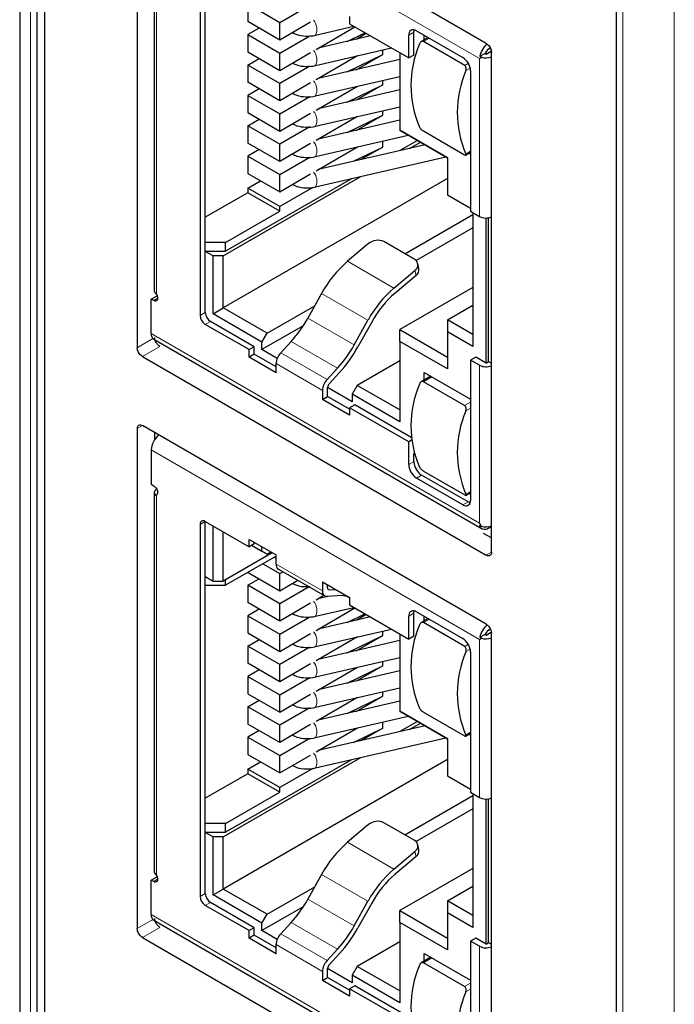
# Model space of a CAD drawing. Header units: millimetres. Extents: x 5 to 418, y 2 to 292.
# Tile 15 of 26: x 229 to 242, y 76 to 95. Entities that reach past the tile are written whole.
import ezdxf

# ---------------------------------------------------------------- set-up
doc = ezdxf.new("R2010")
doc.units = ezdxf.units.MM

msp = doc.modelspace()

# ---------------------------------------------------------------- linework, layer by layer
at = {"color": 7, "linetype": 'Continuous', "lineweight": 25}
for p, q in [((229.431, 114.093), (229.431, 67.222)), ((229.76, 113.506), (229.76, 67.094)), ((229.908, 113.592), (229.908, 67.18)), ((240.897, 60.665), (240.897, 107.077)), ((231.69, 98.617), (231.69, 89.014)), ((238.397, 94.859), (231.789, 98.674)), ((232.016, 97.393), (232.016, 90.106)), ((232.997, 89.691), (232.997, 96.836)), ((232.898, 96.779), (232.898, 89.634)), ((233.814, 95.61), (233.814, 95.278)), ((234.428, 95.255), (233.814, 95.61)), ((234.991, 95.581), (234.428, 95.255)), ((235.769, 95.379), (235.769, 95.236)), ((234.428, 94.924), (233.814, 95.278)), ((234.032, 95.153), (233.814, 95.027)), ((235.02, 95.266), (234.428, 94.924)), ((234.428, 94.924), (234.428, 95.255)), ((235.118, 95.017), (235.853, 95.187)), ((235.125, 94.743), (235.873, 95.176)), ((235.769, 95.236), (236.907, 94.579)), ((233.814, 95.027), (233.814, 94.695)), ((233.814, 95.027), (234.428, 94.672)), ((234.428, 94.672), (235.005, 95.006)), ((236.175, 95.002), (235.169, 94.769)), ((235.725, 94.898), (236.066, 95.065)), ((236.091, 95.05), (235.896, 94.937)), ((236.907, 94.579), (236.907, 95.016)), ((237.006, 94.636), (237.006, 95.073)), ((237.056, 95.102), (237.947, 94.587)), ((237.283, 94.971), (237.147, 94.892)), ((237.204, 94.925), (237.204, 95.016)), ((235.118, 94.434), (236.574, 94.771)), ((237.982, 94.436), (237.19, 94.894)), ((238.423, 94.739), (238.475, 94.769)), ((238.442, 94.753), (238.473, 94.771)), ((233.814, 94.695), (234.428, 94.341)), ((233.814, 94.444), (234.032, 94.57)), ((234.428, 94.341), (235.02, 94.683)), ((234.428, 94.341), (234.428, 94.672)), ((235.92, 94.619), (235.125, 94.16)), ((235.725, 94.315), (236.406, 94.649)), ((235.896, 94.354), (236.406, 94.649)), ((236.406, 94.649), (236.406, 94.732)), ((236.734, 94.679), (236.734, 93.193)), ((237.006, 94.636), (236.907, 94.579)), ((238.273, 94.613), (238.368, 94.667)), ((238.304, 94.594), (238.273, 94.613)), ((238.368, 94.667), (238.392, 94.653)), ((238.392, 94.653), (238.494, 94.712)), ((238.392, 94.653), (238.392, 94.703)), ((238.496, 85.085), (238.496, 94.688)), ((233.814, 94.444), (233.814, 94.112)), ((234.428, 94.089), (233.814, 94.444)), ((235.005, 94.423), (234.428, 94.089)), ((236.734, 94.548), (235.169, 94.186)), ((235.118, 93.851), (236.734, 94.225)), ((238.095, 94.33), (238.095, 91.635)), ((234.428, 93.758), (233.814, 94.112)), ((235.02, 94.1), (234.428, 93.758)), ((234.428, 93.758), (234.428, 94.089)), ((235.125, 93.577), (235.92, 94.036)), ((235.725, 93.732), (236.406, 94.066)), ((236.406, 94.066), (235.896, 93.771)), ((236.406, 94.066), (236.406, 94.149)), ((234.032, 93.987), (233.814, 93.861)), ((233.814, 93.861), (233.814, 93.529)), ((233.814, 93.861), (234.428, 93.506)), ((234.428, 93.506), (235.005, 93.84)), ((236.734, 93.965), (235.169, 93.603)), ((235.118, 93.268), (236.734, 93.642)), ((233.814, 93.529), (234.428, 93.175)), ((234.428, 93.175), (235.02, 93.517)), ((234.428, 93.175), (234.428, 93.506)), ((235.92, 93.453), (235.125, 92.994)), ((235.725, 93.149), (236.406, 93.483)), ((235.896, 93.188), (236.406, 93.483)), ((236.406, 93.483), (236.406, 93.566)), ((233.814, 93.278), (234.032, 93.404)), ((233.814, 93.278), (233.814, 92.946)), ((234.428, 92.923), (233.814, 93.278)), ((235.005, 93.257), (234.428, 92.923)), ((236.734, 93.382), (235.169, 93.02)), ((235.118, 92.685), (236.899, 93.097)), ((236.734, 93.193), (237.65, 92.664)), ((237.65, 92.664), (236.734, 93.193)), ((236.734, 93.193), (236.734, 93.193)), ((237.188, 93.177), (237.98, 92.72)), ((234.428, 92.592), (233.814, 92.946)), ((235.02, 92.934), (234.428, 92.592)), ((234.428, 92.592), (234.428, 92.923)), ((235.125, 92.411), (235.92, 92.87)), ((237.22, 92.912), (235.169, 92.437)), ((235.847, 92.594), (236.406, 92.868)), ((236.406, 92.868), (235.987, 92.626)), ((236.406, 92.868), (236.406, 92.983)), ((237.076, 92.995), (236.739, 92.801)), ((236.921, 92.843), (237.131, 92.964)), ((234.032, 92.82), (233.814, 92.695)), ((233.814, 92.695), (233.814, 92.363)), ((233.814, 92.695), (234.428, 92.34)), ((234.428, 92.34), (235.005, 92.674)), ((235.118, 92.102), (237.62, 92.681)), ((238.007, 92.712), (238.095, 92.763)), ((238.095, 92.73), (238.066, 92.746)), ((237.65, 92.664), (237.65, 91.949)), ((233.344, 90.777), (235.986, 92.303)), ((233.814, 92.363), (234.428, 92.009)), ((234.428, 92.009), (235.02, 92.351)), ((234.428, 92.009), (234.428, 92.34)), ((237.65, 92.263), (233.344, 89.777)), ((235.804, 92.261), (233.388, 90.866)), ((233.814, 92.08), (234.059, 92.222)), ((233.814, 91.992), (232.997, 91.52)), ((233.814, 92.08), (233.814, 91.992)), ((234.428, 91.726), (233.814, 92.08)), ((234.428, 91.637), (233.814, 91.992)), ((235.062, 92.092), (234.428, 91.726)), ((237.65, 91.949), (238.095, 91.692)), ((237.65, 91.949), (238.095, 91.692)), ((237.65, 91.949), (237.65, 91.949)), ((234.428, 91.637), (234.428, 91.726)), ((233.388, 91.037), (234.428, 91.637)), ((236.83, 90.818), (238.137, 91.573)), ((238.095, 91.635), (238.269, 91.535)), ((238.137, 91.611), (238.137, 89.039)), ((238.392, 88.72), (238.392, 91.506)), ((238.442, 88.749), (238.442, 91.51)), ((238.137, 91.315), (237.049, 90.687)), ((233.388, 91.037), (232.997, 91.037)), ((233.388, 90.866), (233.388, 91.037)), ((236.134, 91.015), (235.73, 90.675)), ((237.021, 90.708), (236.427, 91.051)), ((232.997, 90.866), (233.388, 90.866)), ((233.146, 90.777), (232.997, 90.863)), ((233.146, 89.663), (233.146, 90.777)), ((233.344, 90.777), (233.146, 90.777)), ((233.344, 89.777), (233.344, 90.777)), ((237.104, 90.534), (237.082, 90.632)), ((236.621, 90.16), (237.025, 90.5)), ((237.047, 90.402), (236.644, 90.062)), ((232.057, 90.041), (232.057, 90.048)), ((235.233, 90.058), (234.967, 89.581)), ((238.137, 90.173), (236.734, 89.363)), ((231.958, 89.948), (232.057, 90.006)), ((231.958, 89.288), (231.958, 89.948)), ((232.007, 89.92), (231.958, 89.948)), ((232.077, 89.994), (232.057, 90.006)), ((233.146, 89.663), (233.344, 89.777)), ((234.086, 89.12), (233.146, 89.663)), ((234.185, 89.291), (233.344, 89.777)), ((234.185, 89.291), (235.1, 89.819)), ((237.65, 89.549), (238.137, 89.83)), ((233.839, 88.977), (232.997, 89.463)), ((233.938, 89.034), (233.096, 89.52)), ((235.858, 89.067), (236.123, 89.544)), ((236.195, 89.507), (235.93, 89.03)), ((237.65, 89.549), (237.65, 89.32)), ((238.137, 89.268), (237.65, 89.549)), ((234.879, 89.435), (234.086, 88.977)), ((234.086, 89.12), (234.185, 89.291)), ((236.734, 89.363), (237.65, 88.834)), ((236.734, 89.134), (236.734, 89.363)), ((237.65, 89.32), (237.65, 88.606)), ((238.137, 89.039), (237.65, 89.32)), ((232.008, 89.176), (238.319, 85.533)), ((234.086, 88.977), (234.086, 89.12)), ((234.647, 89.136), (234.447, 88.918)), ((236.734, 89.134), (236.734, 87.591)), ((237.65, 88.606), (236.734, 89.134)), ((233.938, 89.034), (233.839, 88.977)), ((233.839, 88.834), (233.839, 88.977)), ((233.938, 88.891), (233.839, 88.834)), ((233.938, 88.891), (233.938, 89.034)), ((234.358, 88.648), (233.938, 88.891)), ((234.379, 88.808), (234.086, 88.977)), ((231.789, 88.843), (238.397, 85.028)), ((234.358, 88.534), (233.839, 88.834)), ((234.358, 88.534), (234.358, 88.71)), ((236.734, 88.763), (235.918, 88.291)), ((238.194, 88.834), (238.095, 88.777)), ((238.095, 88.777), (238.095, 86.082)), ((238.269, 88.677), (238.095, 88.777)), ((238.392, 88.72), (238.194, 88.834)), ((238.392, 88.72), (238.442, 88.749)), ((238.442, 88.749), (238.496, 88.717)), ((235.338, 88.403), (235.538, 88.621)), ((235.378, 88.322), (235.578, 88.54)), ((237.204, 88.54), (238.095, 88.026)), ((237.204, 88.392), (237.204, 88.54)), ((237.332, 88.466), (237.145, 88.358)), ((237.98, 87.902), (237.188, 88.359)), ((235.249, 88.195), (235.249, 88.02)), ((235.348, 88.077), (235.348, 88.253)), ((235.819, 87.977), (235.348, 88.248)), ((235.918, 88.291), (235.819, 88.12)), ((236.734, 87.82), (235.918, 88.291)), ((235.249, 88.02), (235.348, 88.077)), ((235.769, 87.72), (235.249, 88.02)), ((235.769, 87.834), (235.348, 88.077)), ((235.819, 88.12), (235.819, 87.977)), ((236.734, 87.591), (235.819, 88.12)), ((235.868, 87.92), (235.769, 87.862)), ((235.769, 87.862), (235.769, 87.72)), ((236.907, 87.205), (235.769, 87.862)), ((236.956, 87.292), (235.868, 87.92)), ((231.69, 87.46), (231.69, 77.857)), ((238.397, 83.702), (231.789, 87.517)), ((232.027, 87.246), (232.027, 87.38)), ((236.96, 87.236), (236.907, 87.205)), ((236.907, 86.768), (236.907, 87.205)), ((231.958, 87.05), (231.958, 86.39)), ((237.006, 86.825), (237.006, 86.982)), ((237.19, 86.646), (237.982, 86.188)), ((237.947, 85.996), (237.056, 86.511)), ((238.046, 86.054), (237.155, 86.568)), ((231.958, 86.39), (232.007, 86.362)), ((232.066, 86.295), (232.057, 86.29)), ((232.016, 86.233), (232.016, 78.946)), ((232.057, 86.184), (232.063, 86.187)), ((232.057, 86.176), (232.057, 86.184)), ((238.009, 86.18), (238.095, 86.23)), ((238.095, 86.197), (238.066, 86.213)), ((232.997, 85.676), (233.839, 85.19)), ((232.997, 78.531), (232.997, 85.676)), ((232.898, 85.619), (232.898, 78.474)), ((233.146, 84.533), (233.146, 85.59)), ((238.273, 85.604), (238.304, 85.586)), ((238.442, 85.545), (238.496, 85.576)), ((233.344, 84.533), (233.344, 85.476)), ((233.839, 85.333), (234.358, 85.033)), ((233.839, 85.19), (233.839, 85.333)), ((238.496, 85.36), (238.346, 85.446)), ((233.938, 85.247), (233.839, 85.19)), ((233.888, 85.219), (234.086, 85.104)), ((233.888, 85.219), (234.185, 85.047)), ((233.938, 85.247), (233.938, 85.276)), ((234.086, 85.104), (234.086, 85.19)), ((234.185, 85.047), (234.086, 85.104)), ((234.284, 85.076), (233.344, 84.533)), ((234.358, 85.01), (233.388, 84.45)), ((234.259, 85.09), (234.185, 85.047)), ((234.324, 84.99), (234.358, 84.97)), ((234.358, 84.857), (234.358, 85.033)), ((234.106, 84.864), (234.428, 84.678)), ((234.402, 84.761), (235.293, 84.247)), ((232.997, 84.619), (233.146, 84.533)), ((233.388, 84.45), (233.388, 84.558)), ((233.814, 84.45), (234.032, 84.575)), ((233.819, 84.698), (234.428, 84.347)), ((234.428, 84.678), (234.486, 84.712)), ((234.428, 84.347), (234.428, 84.678)), ((234.428, 84.347), (234.774, 84.547)), ((232.997, 84.45), (233.388, 84.45)), ((233.146, 84.533), (233.344, 84.533)), ((233.814, 84.45), (233.814, 84.118)), ((234.428, 84.095), (233.814, 84.45)), ((234.991, 84.421), (234.428, 84.095)), ((235.249, 84.519), (235.769, 84.219)), ((235.249, 84.519), (235.249, 84.343)), ((235.348, 84.4), (235.348, 84.462)), ((235.378, 84.365), (235.501, 84.373)), ((235.278, 84.255), (235.125, 84.166)), ((235.376, 84.24), (235.169, 84.192)), ((235.538, 84.251), (235.338, 84.237)), ((235.723, 84.234), (235.769, 84.208)), ((235.769, 84.219), (235.769, 84.076)), ((234.428, 83.764), (233.814, 84.118)), ((234.032, 83.992), (233.814, 83.867)), ((235.02, 84.106), (234.428, 83.764)), ((234.428, 83.764), (234.428, 84.095)), ((235.118, 83.857), (235.853, 84.027)), ((235.125, 83.583), (235.873, 84.016)), ((235.769, 84.076), (236.907, 83.419)), ((233.814, 83.867), (233.814, 83.535)), ((233.814, 83.867), (234.428, 83.512)), ((234.428, 83.512), (235.005, 83.846)), ((236.175, 83.842), (235.169, 83.609)), ((235.725, 83.738), (236.066, 83.905)), ((236.091, 83.89), (235.896, 83.777)), ((236.907, 83.419), (236.907, 83.856)), ((237.006, 83.476), (237.006, 83.913)), ((237.056, 83.942), (237.947, 83.427)), ((237.283, 83.811), (237.147, 83.732)), ((237.204, 83.765), (237.204, 83.856)), ((235.118, 83.274), (236.574, 83.611)), ((237.982, 83.276), (237.19, 83.733)), ((238.423, 83.579), (238.476, 83.61)), ((238.442, 83.593), (238.475, 83.612)), ((233.814, 83.535), (234.428, 83.181)), ((233.814, 83.284), (234.032, 83.409)), ((234.428, 83.181), (235.02, 83.523)), ((234.428, 83.181), (234.428, 83.512)), ((235.92, 83.459), (235.125, 83)), ((235.725, 83.155), (236.406, 83.488)), ((235.896, 83.194), (236.406, 83.488)), ((236.406, 83.488), (236.406, 83.572)), ((236.734, 83.519), (236.734, 82.032)), ((237.006, 83.476), (236.907, 83.419)), ((238.273, 83.452), (238.368, 83.507)), ((238.304, 83.434), (238.273, 83.452)), ((238.368, 83.507), (238.392, 83.493)), ((238.392, 83.493), (238.494, 83.552)), ((238.392, 83.493), (238.392, 83.543)), ((238.496, 73.928), (238.496, 83.531)), ((233.814, 83.284), (233.814, 82.952)), ((234.428, 82.929), (233.814, 83.284)), ((235.005, 83.263), (234.428, 82.929)), ((236.734, 83.388), (235.169, 83.026)), ((235.118, 82.691), (236.734, 83.065)), ((238.095, 83.17), (238.095, 80.475)), ((234.428, 82.598), (233.814, 82.952)), ((235.02, 82.94), (234.428, 82.598)), ((234.428, 82.598), (234.428, 82.929)), ((235.125, 82.417), (235.92, 82.876)), ((235.725, 82.572), (236.406, 82.905)), ((236.406, 82.905), (235.896, 82.611)), ((236.406, 82.905), (236.406, 82.989)), ((234.032, 82.826), (233.814, 82.701)), ((233.814, 82.701), (233.814, 82.369)), ((233.814, 82.701), (234.428, 82.346)), ((234.428, 82.346), (235.005, 82.68)), ((236.734, 82.805), (235.169, 82.443)), ((235.118, 82.108), (236.734, 82.482)), ((233.814, 82.369), (234.428, 82.015)), ((234.428, 82.015), (235.02, 82.357)), ((234.428, 82.015), (234.428, 82.346)), ((235.92, 82.293), (235.125, 81.834)), ((235.725, 81.989), (236.406, 82.322)), ((235.896, 82.028), (236.406, 82.322)), ((236.406, 82.322), (236.406, 82.406)), ((233.814, 82.118), (234.032, 82.243)), ((233.814, 82.118), (233.814, 81.786)), ((234.428, 81.763), (233.814, 82.118)), ((235.005, 82.097), (234.428, 81.763)), ((236.734, 82.222), (235.169, 81.86)), ((235.118, 81.525), (236.899, 81.937)), ((236.734, 82.032), (237.65, 81.504)), ((237.65, 81.504), (236.734, 82.032)), ((236.734, 82.032), (236.734, 82.032)), ((237.188, 82.017), (237.98, 81.56)), ((234.428, 81.432), (233.814, 81.786)), ((235.02, 81.774), (234.428, 81.432)), ((234.428, 81.432), (234.428, 81.763)), ((235.125, 81.251), (235.92, 81.71)), ((237.22, 81.752), (235.169, 81.277)), ((235.847, 81.434), (236.406, 81.708)), ((236.406, 81.708), (235.987, 81.466)), ((236.406, 81.708), (236.406, 81.823)), ((237.076, 81.835), (236.739, 81.64)), ((236.921, 81.683), (237.131, 81.803)), ((234.032, 81.66), (233.814, 81.535)), ((233.814, 81.535), (233.814, 81.203)), ((233.814, 81.535), (234.428, 81.18)), ((234.428, 81.18), (235.005, 81.514)), ((235.118, 80.942), (237.62, 81.521)), ((238.007, 81.552), (238.095, 81.603)), ((238.095, 81.57), (238.066, 81.586)), ((237.65, 81.504), (237.65, 80.789)), ((233.344, 79.617), (235.986, 81.143)), ((233.814, 81.203), (234.428, 80.849)), ((234.428, 80.849), (235.02, 81.191)), ((234.428, 80.849), (234.428, 81.18)), ((237.65, 81.103), (233.344, 78.617)), ((235.804, 81.101), (233.388, 79.706)), ((233.814, 80.92), (234.059, 81.062)), ((233.814, 80.832), (232.997, 80.36)), ((233.814, 80.92), (233.814, 80.832)), ((234.428, 80.566), (233.814, 80.92)), ((234.428, 80.477), (233.814, 80.832)), ((235.062, 80.932), (234.428, 80.566)), ((237.65, 80.789), (238.095, 80.532)), ((237.65, 80.789), (238.095, 80.532)), ((237.65, 80.789), (237.65, 80.789)), ((234.428, 80.477), (234.428, 80.566)), ((233.388, 79.877), (234.428, 80.477)), ((236.83, 79.658), (238.137, 80.413)), ((238.095, 80.475), (238.269, 80.375)), ((238.137, 80.451), (238.137, 77.879)), ((238.392, 77.56), (238.392, 80.345)), ((238.442, 77.589), (238.442, 80.35)), ((238.137, 80.155), (237.049, 79.527)), ((233.388, 79.877), (232.997, 79.877)), ((233.388, 79.706), (233.388, 79.877)), ((236.134, 79.855), (235.73, 79.515)), ((237.021, 79.548), (236.427, 79.891)), ((232.997, 79.706), (233.388, 79.706)), ((233.146, 79.617), (232.997, 79.703)), ((233.146, 78.503), (233.146, 79.617)), ((233.344, 79.617), (233.146, 79.617)), ((233.344, 78.617), (233.344, 79.617)), ((237.104, 79.374), (237.082, 79.472)), ((236.621, 79), (237.025, 79.34)), ((237.047, 79.242), (236.644, 78.902)), ((232.057, 78.881), (232.057, 78.888)), ((235.233, 78.898), (234.967, 78.421)), ((238.137, 79.013), (236.734, 78.203)), ((231.958, 78.788), (232.057, 78.845)), ((231.958, 78.128), (231.958, 78.788)), ((232.007, 78.76), (231.958, 78.788)), ((232.077, 78.834), (232.057, 78.845)), ((233.146, 78.503), (233.344, 78.617)), ((234.086, 77.96), (233.146, 78.503)), ((234.185, 78.131), (233.344, 78.617)), ((234.185, 78.131), (235.1, 78.659)), ((237.65, 78.389), (238.137, 78.67)), ((233.839, 77.817), (232.997, 78.303)), ((233.938, 77.874), (233.096, 78.36)), ((235.858, 77.907), (236.123, 78.384)), ((236.195, 78.347), (235.93, 77.87)), ((237.65, 78.389), (237.65, 78.16)), ((238.137, 78.108), (237.65, 78.389)), ((234.879, 78.275), (234.086, 77.817)), ((234.086, 77.96), (234.185, 78.131)), ((236.734, 78.203), (237.65, 77.674)), ((236.734, 77.974), (236.734, 78.203)), ((237.65, 78.16), (237.65, 77.446)), ((238.137, 77.879), (237.65, 78.16)), ((232.008, 78.016), (238.319, 74.373)), ((234.086, 77.817), (234.086, 77.96)), ((234.647, 77.975), (234.447, 77.758)), ((236.734, 77.974), (236.734, 76.431)), ((237.65, 77.446), (236.734, 77.974)), ((233.938, 77.874), (233.839, 77.817)), ((233.839, 77.674), (233.839, 77.817)), ((233.938, 77.731), (233.839, 77.674)), ((233.938, 77.731), (233.938, 77.874)), ((234.358, 77.488), (233.938, 77.731)), ((234.379, 77.648), (234.086, 77.817)), ((231.789, 77.686), (238.397, 73.871)), ((234.358, 77.374), (233.839, 77.674)), ((234.358, 77.374), (234.358, 77.55)), ((236.734, 77.603), (235.918, 77.131)), ((238.194, 77.674), (238.095, 77.617)), ((238.095, 77.617), (238.095, 74.922)), ((238.269, 77.517), (238.095, 77.617)), ((238.392, 77.56), (238.194, 77.674)), ((238.392, 77.56), (238.442, 77.589)), ((238.442, 77.589), (238.496, 77.557)), ((235.338, 77.243), (235.538, 77.461)), ((235.378, 77.162), (235.578, 77.38)), ((237.204, 77.38), (238.095, 76.866)), ((237.204, 77.232), (237.204, 77.38)), ((237.332, 77.306), (237.145, 77.198)), ((237.98, 76.742), (237.188, 77.199)), ((235.249, 77.035), (235.249, 76.86)), ((235.348, 76.917), (235.348, 77.092)), ((235.819, 76.817), (235.348, 77.088)), ((235.918, 77.131), (235.819, 76.96)), ((236.734, 76.66), (235.918, 77.131)), ((235.249, 76.86), (235.348, 76.917)), ((235.769, 76.56), (235.249, 76.86)), ((235.769, 76.674), (235.348, 76.917)), ((235.819, 76.96), (235.819, 76.817)), ((236.734, 76.431), (235.819, 76.96)), ((235.868, 76.76), (235.769, 76.702)), ((235.769, 76.702), (235.769, 76.56)), ((236.907, 76.045), (235.769, 76.702)), ((236.956, 76.132), (235.868, 76.76))]:
    msp.add_line(p, q, dxfattribs=at)
at = {"color": 7, "linetype": 'Continuous', "lineweight": 18}
for p, q in [((229.636, 113.807), (229.636, 66.937)), ((241.02, 60.365), (241.02, 107.235)), ((242.01, 107.235), (242.01, 60.365)), ((238.269, 94.567), (231.958, 98.211)), ((232.057, 97.336), (232.057, 90.048)), ((237.006, 95.073), (236.907, 95.016)), ((237.19, 94.894), (237.303, 94.959)), ((238.269, 94.567), (238.269, 91.535)), ((238.052, 94.476), (237.982, 94.436)), ((238.006, 94.336), (238.089, 94.384)), ((238.095, 92.787), (238.004, 92.734)), ((236.621, 90.16), (235.73, 90.675)), ((237.047, 90.402), (237.025, 90.5)), ((236.123, 89.544), (235.233, 90.058)), ((232.081, 89.963), (232.007, 89.92)), ((232.898, 89.634), (232.997, 89.691)), ((233.096, 89.52), (232.997, 89.463)), ((234.967, 89.581), (235.858, 89.067)), ((231.958, 89.288), (238.269, 85.645)), ((231.69, 89.014), (231.992, 89.189)), ((235.538, 88.621), (234.647, 89.136)), ((232.126, 89.037), (231.789, 88.843)), ((235.338, 88.403), (234.447, 88.918)), ((235.249, 88.195), (234.358, 88.71)), ((238.269, 88.677), (238.269, 85.645)), ((237.188, 88.359), (237.353, 88.454)), ((238.095, 87.968), (237.98, 87.902)), ((238.004, 87.801), (238.095, 87.854)), ((231.789, 87.517), (231.69, 87.46)), ((238.269, 83.407), (231.958, 87.05)), ((237.006, 86.825), (236.907, 86.768)), ((237.155, 86.568), (237.056, 86.511)), ((238.095, 86.254), (238.006, 86.202)), ((232.057, 86.176), (232.057, 78.888)), ((238.046, 86.054), (237.947, 85.996)), ((232.997, 85.676), (232.898, 85.619)), ((238.397, 85.028), (238.496, 85.085)), ((234.358, 84.857), (235.249, 84.343)), ((235.353, 84.379), (235.378, 84.365)), ((235.725, 84.234), (235.769, 84.208)), ((237.006, 83.913), (236.907, 83.856)), ((237.19, 83.733), (237.303, 83.799)), ((238.269, 83.407), (238.269, 80.375)), ((238.052, 83.316), (237.982, 83.276)), ((238.006, 83.176), (238.089, 83.224)), ((238.095, 81.627), (238.004, 81.574)), ((236.621, 79), (235.73, 79.515)), ((237.047, 79.242), (237.025, 79.34)), ((236.123, 78.384), (235.233, 78.898)), ((232.081, 78.803), (232.007, 78.76)), ((232.898, 78.474), (232.997, 78.531)), ((233.096, 78.36), (232.997, 78.303)), ((234.967, 78.421), (235.858, 77.907)), ((231.958, 78.128), (238.269, 74.485)), ((231.69, 77.857), (231.99, 78.03)), ((235.538, 77.461), (234.647, 77.975)), ((232.126, 77.88), (231.789, 77.686)), ((235.338, 77.243), (234.447, 77.758)), ((235.249, 77.035), (234.358, 77.55)), ((238.269, 77.517), (238.269, 74.485)), ((237.188, 77.199), (237.353, 77.294)), ((238.095, 76.808), (237.98, 76.742)), ((238.004, 76.641), (238.095, 76.694))]:
    msp.add_line(p, q, dxfattribs=at)
at = {"color": 7, "linetype": 'Continuous', "lineweight": 25, "flags": 128}
for points in [[(237.006, 95.073), (237.009, 95.105), (237.013, 95.119)], [(232.057, 90.041), (232.071, 90.013), (232.079, 89.984), (232.081, 89.957), (232.077, 89.935), (232.066, 89.919), (232.049, 89.911), (232.029, 89.911), (232.007, 89.92)], [(232.007, 86.362), (232.029, 86.345), (232.049, 86.322), (232.066, 86.295), (232.077, 86.267), (232.081, 86.239), (232.079, 86.214), (232.071, 86.195), (232.057, 86.184)], [(238.089, 86.036), (238.075, 86.04), (238.046, 86.054)], [(238.442, 85.545), (238.413, 85.531), (238.384, 85.523), (238.358, 85.522), (238.333, 85.526), (238.312, 85.538), (238.295, 85.555), (238.281, 85.577), (238.273, 85.604)], [(237.006, 83.913), (237.009, 83.945), (237.013, 83.959)], [(232.057, 78.881), (232.071, 78.853), (232.079, 78.824), (232.081, 78.797), (232.077, 78.775), (232.066, 78.759), (232.049, 78.751), (232.029, 78.751), (232.007, 78.76)]]:
    msp.add_lwpolyline(points, dxfattribs=at)
at = {"color": 7, "linetype": 'Continuous', "lineweight": 18}
for centre in [(234.866, 95.129), (234.866, 94.546), (234.866, 93.963), (234.866, 93.38), (234.866, 92.796), (234.866, 92.213), (234.866, 83.968), (234.866, 83.385), (234.866, 82.802), (234.866, 82.219), (234.866, 81.636), (234.866, 81.053)]:
    msp.add_arc(centre, 0.275, 336.0233, 39.2809, dxfattribs=at)
at = {"color": 7, "linetype": 'Continuous', "lineweight": 25}
for centre, radius, start, end in [((236.998, 95.031), 0.0917, 50.7967, 189.214), ((238.978, 94.046), 2.029, 156.6661, 203.1579), ((238.66, 94.541), 0.394, 128.5684, 169.5691), ((238.53, 94.616), 0.162, 122.6972, 163.5861), ((237.773, 94.315), 0.323, 2.6055, 57.3945), ((238.392, 94.862), 0.281, 251.7601, 291.681), ((239.869, 93.532), 2.029, 156.6661, 203.1579), ((238.393, 91.778), 0.273, 242.8832, 292.0909), ((236.309, 90.805), 0.273, 64.2829, 129.7983), ((237.183, 88.992), 2.222, 130.8028, 151.342), ((236.963, 90.603), 0.12, 301.2814, 60.7983), ((236.967, 90.514), 0.138, 305.636, 8.0215), ((232.086, 90.113), 0.0704, 185.6948, 245.6253), ((238.074, 88.478), 2.222, 130.8028, 151.342), ((237.951, 88.548), 2, 130.8028, 151.342), ((233.212, 89.701), 0.215, 182.6055, 237.3945), ((233.113, 89.644), 0.215, 182.6055, 237.3945), ((232.923, 90.712), 2.337, 317.5679, 331.0525), ((232.074, 89.273), 0.117, 172.7442, 235.9436), ((234.685, 88.694), 0.327, 136.693, 177.1788), ((233.813, 90.198), 2.337, 317.5679, 331.0525), ((233.681, 90.274), 2.571, 317.5679, 331.0525), ((238.393, 88.92), 0.273, 242.8832, 292.0909), ((235.576, 88.179), 0.327, 136.693, 177.1788), ((235.457, 88.247), 0.109, 136.693, 177.1788), ((238.968, 87.519), 2.019, 156.7612, 203.4151), ((239.859, 87.004), 2.019, 156.7612, 203.4151), ((232.34, 87.031), 0.382, 127.6738, 177.1307), ((237.329, 86.84), 0.323, 182.6055, 237.3945), ((237.23, 86.783), 0.323, 182.6055, 237.3945), ((232.078, 86.233), 0.0611, 110.7834, 249.2166), ((238.005, 86.068), 0.0917, 230.7967, 9.214), ((232.959, 85.629), 0.0611, 50.7967, 189.214), ((238.392, 85.854), 0.281, 251.7601, 291.681), ((234.462, 84.846), 0.104, 174.0111, 234.6767), ((235.378, 84.395), 0.0299, 169.6644, 270.2307), ((235.338, 84.327), 0.0897, 169.6644, 270.2307), ((235.582, 83.706), 0.546, 70.5794, 94.6275), ((236.998, 83.871), 0.0917, 50.7967, 189.214), ((238.978, 82.886), 2.029, 156.6661, 203.1579), ((238.659, 83.381), 0.393, 128.1952, 169.5885), ((238.53, 83.456), 0.162, 122.6972, 163.5861), ((237.773, 83.155), 0.323, 2.6055, 57.3945), ((238.392, 83.702), 0.281, 251.7601, 291.681), ((239.869, 82.372), 2.029, 156.6661, 203.1579), ((238.393, 80.618), 0.273, 242.8832, 292.0909), ((236.309, 79.645), 0.273, 64.2829, 129.7983), ((237.183, 77.832), 2.222, 130.8028, 151.342), ((236.963, 79.443), 0.12, 301.2814, 60.7983), ((236.967, 79.354), 0.138, 305.636, 8.0215), ((232.086, 78.953), 0.0704, 185.6948, 245.6253), ((238.074, 77.318), 2.222, 130.8028, 151.342), ((237.951, 77.387), 2, 130.8028, 151.342), ((233.212, 78.541), 0.215, 182.6055, 237.3945), ((233.113, 78.484), 0.215, 182.6055, 237.3945), ((232.923, 79.552), 2.337, 317.5679, 331.0525), ((232.074, 78.113), 0.117, 172.7442, 235.9436), ((234.685, 77.534), 0.327, 136.693, 177.1788), ((233.813, 79.038), 2.337, 317.5679, 331.0525), ((233.681, 79.114), 2.571, 317.5679, 331.0525), ((238.393, 77.76), 0.273, 242.8832, 292.0909), ((235.576, 77.019), 0.327, 136.693, 177.1788), ((235.457, 77.087), 0.109, 136.693, 177.1788), ((238.968, 76.359), 2.019, 156.7612, 203.4151), ((239.859, 75.844), 2.019, 156.7612, 203.4151)]:
    msp.add_arc(centre, radius, start, end, dxfattribs=at)
for points, knots in [([(234.676, 95.067), (234.689, 95.059), (234.748, 95.022), (234.887, 94.997), (235.027, 94.998), (235.102, 95.013), (235.118, 95.017)], [0, 0, 0, 0, 0.10928, 0.49749, 0.895133, 1, 1, 1, 1]), ([(237.19, 94.894), (237.185, 94.896), (237.174, 94.9), (237.157, 94.898), (237.14, 94.889), (237.125, 94.873), (237.118, 94.858), (237.115, 94.85)], [0, 0, 0, 0, 0.184065, 0.367773, 0.560832, 0.776294, 1, 1, 1, 1]), ([(238.397, 94.859), (238.408, 94.852), (238.43, 94.836), (238.46, 94.8), (238.482, 94.758), (238.494, 94.719), (238.496, 94.697), (238.496, 94.688)], [0, 0, 0, 0, 0.214694, 0.429388, 0.644082, 0.858775, 1, 1, 1, 1]), ([(238.269, 94.567), (238.269, 94.568), (238.28, 94.576), (238.292, 94.585), (238.304, 94.594)], [0, 0, 0, 0, 0.0380057, 1, 1, 1, 1]), ([(234.676, 94.484), (234.689, 94.476), (234.748, 94.439), (234.887, 94.414), (235.027, 94.415), (235.102, 94.43), (235.118, 94.434)], [0, 0, 0, 0, 0.10928, 0.49749, 0.895133, 1, 1, 1, 1]), ([(238.006, 94.336), (238.008, 94.345), (238.013, 94.363), (238.011, 94.393), (238.002, 94.417), (237.991, 94.431), (237.984, 94.435), (237.982, 94.436)], [0, 0, 0, 0, 0.249634, 0.499679, 0.735335, 0.94229, 1, 1, 1, 1]), ([(234.676, 93.901), (234.689, 93.893), (234.748, 93.856), (234.887, 93.831), (235.027, 93.832), (235.102, 93.847), (235.118, 93.851)], [0, 0, 0, 0, 0.1092797, 0.4974899, 0.8951332, 1, 1, 1, 1]), ([(234.676, 93.318), (234.689, 93.31), (234.748, 93.273), (234.887, 93.248), (235.027, 93.249), (235.102, 93.264), (235.118, 93.268)], [0, 0, 0, 0, 0.10928, 0.49749, 0.895133, 1, 1, 1, 1]), ([(237.113, 93.248), (237.116, 93.242), (237.124, 93.231), (237.142, 93.211), (237.163, 93.194), (237.179, 93.183), (237.186, 93.178), (237.188, 93.177)], [0, 0, 0, 0, 0.2490314, 0.4984633, 0.733835, 0.9410189, 1, 1, 1, 1]), ([(234.656, 92.746), (234.675, 92.734), (234.74, 92.693), (234.887, 92.665), (235.027, 92.666), (235.102, 92.681), (235.118, 92.685)], [0, 0, 0, 0, 0.154745, 0.52314, 0.900486, 1, 1, 1, 1]), ([(237.98, 92.72), (237.985, 92.717), (237.994, 92.712), (238.004, 92.71), (238.01, 92.713), (238.01, 92.721), (238.006, 92.729), (238.004, 92.734)], [0, 0, 0, 0, 0.1844972, 0.3686412, 0.5620458, 0.7775698, 1, 1, 1, 1]), ([(234.676, 92.152), (234.689, 92.144), (234.748, 92.107), (234.887, 92.082), (235.027, 92.083), (235.102, 92.098), (235.118, 92.102)], [0, 0, 0, 0, 0.1092797, 0.4974899, 0.8951332, 1, 1, 1, 1]), ([(231.789, 88.843), (231.778, 88.851), (231.756, 88.866), (231.726, 88.903), (231.704, 88.945), (231.692, 88.984), (231.691, 89.006), (231.69, 89.014)], [0, 0, 0, 0, 0.214694, 0.429388, 0.644082, 0.858775, 1, 1, 1, 1]), ([(237.188, 88.359), (237.182, 88.361), (237.172, 88.366), (237.154, 88.363), (237.137, 88.354), (237.122, 88.338), (237.116, 88.323), (237.113, 88.315)], [0, 0, 0, 0, 0.184497, 0.368641, 0.562046, 0.77757, 1, 1, 1, 1]), ([(238.004, 87.801), (238.006, 87.81), (238.011, 87.829), (238.009, 87.858), (238, 87.883), (237.988, 87.896), (237.981, 87.901), (237.98, 87.902)], [0, 0, 0, 0, 0.249031, 0.498463, 0.733835, 0.941019, 1, 1, 1, 1]), ([(231.69, 87.46), (231.691, 87.472), (231.693, 87.496), (231.71, 87.521), (231.736, 87.532), (231.763, 87.53), (231.782, 87.521), (231.789, 87.517)], [0, 0, 0, 0, 0.214694, 0.429388, 0.644082, 0.858775, 1, 1, 1, 1]), ([(237.115, 86.716), (237.119, 86.711), (237.126, 86.699), (237.145, 86.68), (237.166, 86.662), (237.181, 86.651), (237.189, 86.647), (237.19, 86.646)], [0, 0, 0, 0, 0.249634, 0.499679, 0.735335, 0.94229, 1, 1, 1, 1]), ([(237.982, 86.188), (237.987, 86.186), (237.997, 86.181), (238.007, 86.179), (238.012, 86.181), (238.013, 86.189), (238.008, 86.198), (238.006, 86.202)], [0, 0, 0, 0, 0.184065, 0.367773, 0.560832, 0.776294, 1, 1, 1, 1]), ([(238.304, 85.586), (238.292, 85.605), (238.28, 85.624), (238.269, 85.644), (238.269, 85.645)], [0, 0, 0, 0, 0.961994, 1, 1, 1, 1]), ([(238.496, 85.085), (238.495, 85.073), (238.493, 85.049), (238.476, 85.024), (238.451, 85.013), (238.423, 85.015), (238.404, 85.025), (238.397, 85.028)], [0, 0, 0, 0, 0.214694, 0.429388, 0.644082, 0.858775, 1, 1, 1, 1]), ([(234.676, 84.49), (234.689, 84.482), (234.748, 84.446), (234.866, 84.42), (234.966, 84.426), (235.005, 84.429)], [0, 0, 0, 0, 0.144837, 0.659363, 1, 1, 1, 1]), ([(234.676, 83.907), (234.689, 83.899), (234.748, 83.862), (234.887, 83.837), (235.027, 83.838), (235.102, 83.853), (235.118, 83.857)], [0, 0, 0, 0, 0.10928, 0.49749, 0.895133, 1, 1, 1, 1]), ([(237.19, 83.733), (237.185, 83.736), (237.174, 83.74), (237.157, 83.738), (237.14, 83.729), (237.125, 83.713), (237.118, 83.698), (237.115, 83.69)], [0, 0, 0, 0, 0.184065, 0.367773, 0.560832, 0.776294, 1, 1, 1, 1]), ([(238.397, 83.702), (238.408, 83.695), (238.43, 83.679), (238.46, 83.642), (238.482, 83.6), (238.494, 83.561), (238.496, 83.539), (238.496, 83.531)], [0, 0, 0, 0, 0.2146939, 0.4293877, 0.6440816, 0.8587754, 1, 1, 1, 1]), ([(238.269, 83.407), (238.269, 83.408), (238.28, 83.416), (238.292, 83.425), (238.304, 83.434)], [0, 0, 0, 0, 0.038006, 1, 1, 1, 1]), ([(234.676, 83.324), (234.689, 83.316), (234.748, 83.279), (234.887, 83.254), (235.027, 83.255), (235.102, 83.27), (235.118, 83.274)], [0, 0, 0, 0, 0.10928, 0.49749, 0.895133, 1, 1, 1, 1]), ([(238.006, 83.176), (238.008, 83.185), (238.013, 83.203), (238.011, 83.233), (238.002, 83.257), (237.991, 83.271), (237.984, 83.275), (237.982, 83.276)], [0, 0, 0, 0, 0.249634, 0.499679, 0.735335, 0.94229, 1, 1, 1, 1]), ([(234.676, 82.741), (234.689, 82.733), (234.748, 82.696), (234.887, 82.671), (235.027, 82.672), (235.102, 82.687), (235.118, 82.691)], [0, 0, 0, 0, 0.10928, 0.49749, 0.895133, 1, 1, 1, 1]), ([(234.676, 82.158), (234.689, 82.15), (234.748, 82.113), (234.887, 82.088), (235.027, 82.089), (235.102, 82.104), (235.118, 82.108)], [0, 0, 0, 0, 0.10928, 0.49749, 0.895133, 1, 1, 1, 1]), ([(237.113, 82.088), (237.116, 82.082), (237.124, 82.071), (237.142, 82.051), (237.163, 82.034), (237.179, 82.023), (237.186, 82.018), (237.188, 82.017)], [0, 0, 0, 0, 0.249031, 0.498463, 0.733835, 0.941019, 1, 1, 1, 1]), ([(234.656, 81.586), (234.675, 81.574), (234.74, 81.533), (234.887, 81.505), (235.027, 81.506), (235.102, 81.521), (235.118, 81.525)], [0, 0, 0, 0, 0.154745, 0.52314, 0.900486, 1, 1, 1, 1]), ([(237.98, 81.56), (237.985, 81.557), (237.994, 81.552), (238.004, 81.55), (238.01, 81.553), (238.01, 81.561), (238.006, 81.569), (238.004, 81.574)], [0, 0, 0, 0, 0.184497, 0.368641, 0.562046, 0.77757, 1, 1, 1, 1]), ([(234.676, 80.992), (234.689, 80.984), (234.748, 80.947), (234.887, 80.922), (235.027, 80.923), (235.102, 80.938), (235.118, 80.942)], [0, 0, 0, 0, 0.10928, 0.49749, 0.895133, 1, 1, 1, 1]), ([(231.789, 77.686), (231.778, 77.693), (231.756, 77.709), (231.726, 77.746), (231.704, 77.788), (231.692, 77.827), (231.691, 77.849), (231.69, 77.857)], [0, 0, 0, 0, 0.214694, 0.429388, 0.644082, 0.858775, 1, 1, 1, 1]), ([(237.188, 77.199), (237.182, 77.201), (237.172, 77.206), (237.154, 77.203), (237.137, 77.194), (237.122, 77.178), (237.116, 77.163), (237.113, 77.155)], [0, 0, 0, 0, 0.1844972, 0.3686412, 0.5620458, 0.7775698, 1, 1, 1, 1]), ([(238.004, 76.641), (238.006, 76.65), (238.011, 76.669), (238.009, 76.698), (238, 76.723), (237.988, 76.736), (237.981, 76.741), (237.98, 76.742)], [0, 0, 0, 0, 0.249031, 0.498463, 0.733835, 0.941019, 1, 1, 1, 1])]:
    msp.add_open_spline(points, degree=3, knots=knots, dxfattribs=at)
for points in [[(232.126, 89.037), (232.113, 89.047), (232.087, 89.065), (232.054, 89.11), (232.031, 89.161), (232.028, 89.193), (232.027, 89.209)], [(232.126, 77.88), (232.113, 77.889), (232.087, 77.908), (232.054, 77.953), (232.031, 78.004), (232.028, 78.036), (232.027, 78.052)]]:
    msp.add_open_spline(points, degree=3, dxfattribs=at)

doc.saveas('drawing.dxf')
